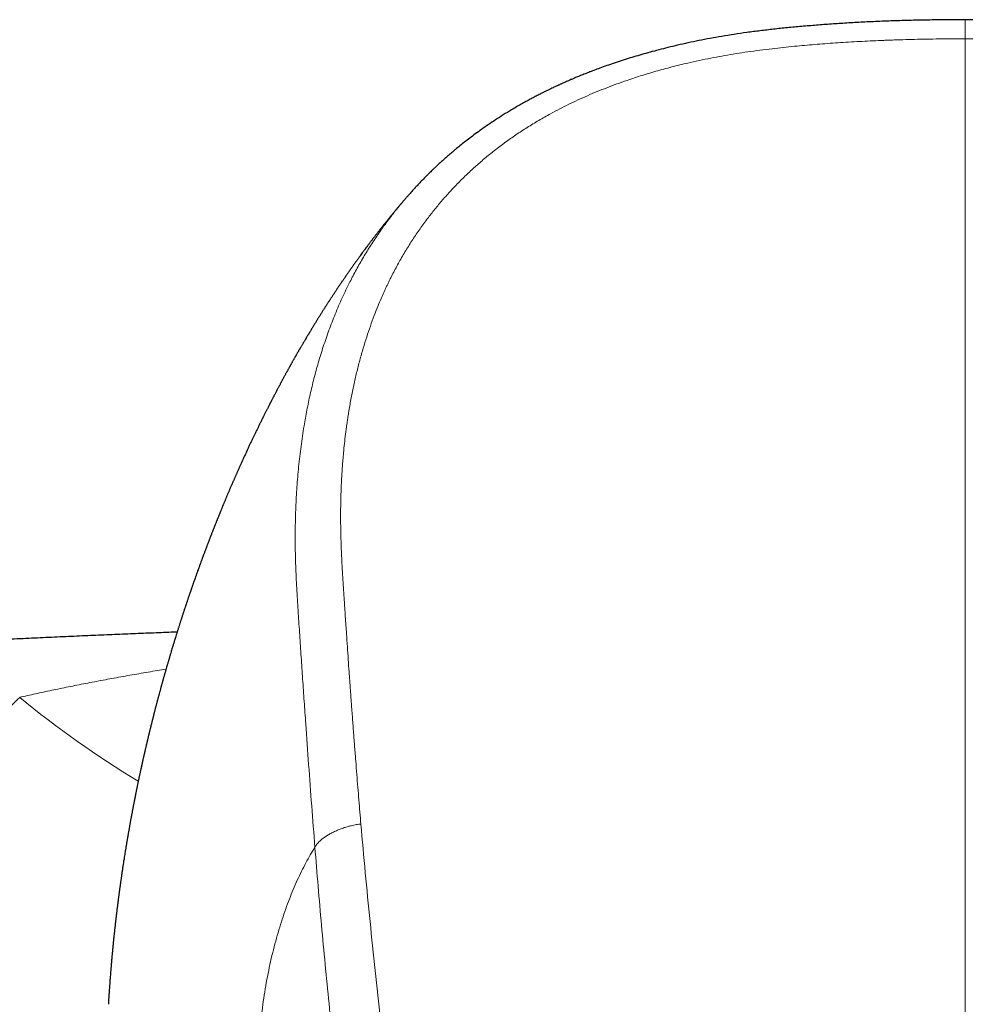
# Model space of a CAD drawing. Header units: millimetres. Extents: x 8 to 1110, y 12 to 672.
# Tile 30 of 61: x 541 to 569, y 644 to 672. Entities that reach past the tile are written whole.
import ezdxf

# ---------------------------------------------------------------- set-up
doc = ezdxf.new("R2010")
doc.units = ezdxf.units.MM

msp = doc.modelspace()

# ---------------------------------------------------------------- linework, layer by layer
at = {"color": 8, "linetype": 'Continuous', "lineweight": 0}
msp.add_arc((559.894, 675.429), 29.586, 230.6668, 238.8111, dxfattribs=at)
at = {"color": 7, "linetype": 'Continuous', "lineweight": 30}
for points, knots in [([(568.5, 672.146), (568.391, 672.146), (568.095, 672.146), (567.618, 672.141), (567.075, 672.132), (566.547, 672.118), (566.033, 672.099), (565.544, 672.076), (565.076, 672.05), (564.63, 672.021), (564.194, 671.988), (563.77, 671.953), (563.356, 671.915), (562.954, 671.873), (562.563, 671.827), (562.183, 671.778), (561.815, 671.724), (561.461, 671.667), (561.12, 671.607), (560.794, 671.544), (560.48, 671.478), (560.183, 671.412), (559.901, 671.344), (559.635, 671.277), (559.382, 671.209), (559.141, 671.142), (558.912, 671.074), (558.684, 671.004), (558.459, 670.931), (558.236, 670.856), (558.03, 670.784), (557.846, 670.716), (557.681, 670.654), (557.535, 670.597), (557.403, 670.544), (557.283, 670.495), (557.18, 670.452), (557.094, 670.415), (557.023, 670.384), (556.96, 670.357), (556.906, 670.333), (556.86, 670.313), (556.822, 670.295), (556.787, 670.279), (556.755, 670.265), (556.723, 670.25), (556.691, 670.235), (556.658, 670.22), (556.619, 670.202), (556.568, 670.178), (556.504, 670.147), (556.428, 670.11), (556.341, 670.068), (556.245, 670.02), (556.139, 669.966), (556.027, 669.907), (555.908, 669.844), (555.783, 669.776), (555.65, 669.702), (555.512, 669.623), (555.338, 669.52), (555.136, 669.396), (554.911, 669.252), (554.701, 669.112), (554.506, 668.976), (554.328, 668.847), (554.165, 668.725), (554.017, 668.611), (553.88, 668.501), (553.752, 668.397), (553.634, 668.297), (553.524, 668.202), (553.422, 668.112), (553.341, 668.04), (553.281, 667.984), (553.239, 667.946), (553.202, 667.911), (553.169, 667.88), (553.141, 667.853), (553.111, 667.824), (553.075, 667.79), (553.032, 667.748), (552.98, 667.697), (552.908, 667.625), (552.819, 667.535), (552.716, 667.428), (552.613, 667.318), (552.511, 667.207), (552.424, 667.111), (552.372, 667.051), (552.353, 667.029)], [0, 0, 0, 0, 0.018269, 0.049358, 0.079631, 0.109044, 0.137623, 0.165421, 0.190955, 0.215864, 0.240174, 0.263903, 0.287048, 0.309604, 0.331568, 0.352937, 0.373709, 0.39388, 0.413104, 0.431724, 0.449713, 0.467049, 0.483128, 0.498568, 0.513359, 0.527492, 0.54096, 0.553764, 0.568007, 0.58134, 0.593767, 0.605289, 0.61498, 0.623923, 0.632115, 0.639555, 0.64624, 0.651232, 0.655694, 0.659625, 0.663023, 0.665887, 0.668326, 0.670377, 0.672415, 0.674442, 0.676456, 0.678459, 0.680825, 0.683919, 0.688144, 0.69307, 0.698646, 0.704872, 0.711748, 0.719274, 0.726967, 0.735237, 0.744084, 0.753507, 0.763099, 0.779615, 0.795338, 0.810264, 0.824391, 0.837722, 0.849622, 0.860825, 0.871334, 0.88121, 0.89055, 0.899356, 0.90763, 0.915372, 0.919056, 0.922584, 0.925726, 0.928422, 0.930721, 0.932987, 0.935981, 0.939704, 0.944158, 0.949343, 0.958264, 0.967435, 0.976586, 0.985719, 0.994833, 1, 1, 1, 1]), ([(584.645, 667.03), (584.589, 667.094), (584.461, 667.24), (584.307, 667.405), (584.186, 667.53), (584.117, 667.6), (584.054, 667.664), (583.997, 667.72), (583.948, 667.767), (583.908, 667.806), (583.877, 667.836), (583.851, 667.861), (583.827, 667.883), (583.799, 667.91), (583.763, 667.944), (583.72, 667.983), (583.659, 668.039), (583.579, 668.112), (583.477, 668.202), (583.367, 668.296), (583.249, 668.395), (583.123, 668.499), (582.987, 668.608), (582.839, 668.722), (582.686, 668.836), (582.528, 668.951), (582.365, 669.066), (582.192, 669.184), (582.008, 669.305), (581.827, 669.419), (581.652, 669.526), (581.487, 669.623), (581.324, 669.717), (581.168, 669.803), (581.026, 669.88), (580.897, 669.947), (580.782, 670.006), (580.677, 670.059), (580.583, 670.105), (580.501, 670.145), (580.433, 670.177), (580.381, 670.202), (580.342, 670.22), (580.309, 670.235), (580.277, 670.25), (580.245, 670.265), (580.213, 670.279), (580.176, 670.296), (580.13, 670.317), (580.072, 670.343), (580.002, 670.374), (579.92, 670.409), (579.823, 670.451), (579.711, 670.497), (579.584, 670.549), (579.443, 670.606), (579.288, 670.666), (579.118, 670.73), (578.934, 670.797), (578.735, 670.866), (578.517, 670.939), (578.28, 671.016), (578.022, 671.094), (577.748, 671.174), (577.456, 671.254), (577.146, 671.333), (576.826, 671.41), (576.495, 671.484), (576.154, 671.554), (575.799, 671.621), (575.43, 671.685), (575.048, 671.745), (574.661, 671.799), (574.269, 671.848), (573.873, 671.892), (573.465, 671.932), (573.047, 671.969), (572.618, 672.003), (572.178, 672.034), (571.726, 672.061), (571.263, 672.085), (570.788, 672.106), (570.302, 672.122), (569.807, 672.134), (569.301, 672.142), (568.864, 672.146), (568.595, 672.146), (568.5, 672.146)], [0, 0, 0, 0, 0.015439, 0.034993, 0.041158, 0.047301, 0.0529, 0.057768, 0.061905, 0.065312, 0.06799, 0.069948, 0.071798, 0.073924, 0.077124, 0.080741, 0.084526, 0.092253, 0.100498, 0.109264, 0.118551, 0.128362, 0.138812, 0.14997, 0.161842, 0.17309, 0.184922, 0.197343, 0.210351, 0.223945, 0.235035, 0.246482, 0.257663, 0.268022, 0.277557, 0.285824, 0.293351, 0.300138, 0.306184, 0.311492, 0.316009, 0.319104, 0.321471, 0.323473, 0.325488, 0.327515, 0.329554, 0.331605, 0.334574, 0.338203, 0.342601, 0.347765, 0.353692, 0.360731, 0.368603, 0.377305, 0.386833, 0.397186, 0.408362, 0.420363, 0.43319, 0.447517, 0.462762, 0.478932, 0.49602, 0.514015, 0.5329, 0.551652, 0.571163, 0.591405, 0.612344, 0.63396, 0.656249, 0.67788, 0.700105, 0.72292, 0.746323, 0.770306, 0.794877, 0.820057, 0.845875, 0.872363, 0.899562, 0.927008, 0.95519, 0.984062, 1, 1, 1, 1]), ([(552.316, 666.989), (552.313, 666.985), (552.302, 666.972), (552.28, 666.947), (552.254, 666.916), (552.226, 666.884), (552.199, 666.851), (552.171, 666.818), (552.145, 666.788), (552.122, 666.761), (552.103, 666.738), (552.085, 666.716), (552.065, 666.693), (552.043, 666.666), (552.017, 666.635), (551.988, 666.6), (551.957, 666.563), (551.928, 666.528), (551.903, 666.497), (551.882, 666.471), (551.861, 666.446), (551.839, 666.418), (551.813, 666.387), (551.785, 666.351), (551.755, 666.315), (551.727, 666.28), (551.703, 666.25), (551.681, 666.222), (551.661, 666.196), (551.638, 666.168), (551.611, 666.134), (551.581, 666.095), (551.549, 666.055), (551.519, 666.017), (551.494, 665.984), (551.473, 665.957), (551.455, 665.934), (551.437, 665.91), (551.416, 665.882), (551.391, 665.85), (551.364, 665.815), (551.338, 665.781), (551.315, 665.751), (551.294, 665.723), (551.274, 665.696), (551.253, 665.668), (551.229, 665.637), (551.198, 665.595), (551.162, 665.547), (551.126, 665.499), (551.096, 665.459), (551.067, 665.419), (551.032, 665.372), (550.997, 665.323), (550.966, 665.28), (550.942, 665.248), (550.922, 665.22), (550.902, 665.192), (550.881, 665.163), (550.857, 665.129), (550.831, 665.093), (550.804, 665.055), (550.78, 665.021), (550.759, 664.992), (550.741, 664.967), (550.724, 664.942), (550.708, 664.919), (550.691, 664.895), (550.673, 664.87), (550.654, 664.843), (550.635, 664.815), (550.616, 664.788), (550.598, 664.763), (550.582, 664.739), (550.568, 664.718), (550.553, 664.696), (550.536, 664.672), (550.518, 664.645), (550.498, 664.616), (550.477, 664.586), (550.458, 664.558), (550.44, 664.531), (550.423, 664.507), (550.407, 664.482), (550.389, 664.456), (550.368, 664.425), (550.344, 664.389), (550.319, 664.352), (550.296, 664.317), (550.277, 664.288), (550.26, 664.263), (550.244, 664.239), (550.227, 664.214), (550.209, 664.186), (550.189, 664.156), (550.168, 664.123), (550.147, 664.092), (550.129, 664.064), (550.113, 664.039), (550.098, 664.017), (550.083, 663.993), (550.067, 663.968), (550.048, 663.939), (550.027, 663.906), (550.005, 663.871), (549.984, 663.839), (549.966, 663.811), (549.949, 663.785), (549.933, 663.758), (549.914, 663.729), (549.893, 663.696), (549.869, 663.658), (549.846, 663.621), (549.825, 663.587), (549.807, 663.559), (549.79, 663.532), (549.771, 663.501), (549.75, 663.468), (549.728, 663.432), (549.708, 663.399), (549.689, 663.369), (549.675, 663.346), (549.663, 663.326), (549.65, 663.306), (549.636, 663.283), (549.619, 663.254), (549.598, 663.22), (549.575, 663.181), (549.553, 663.145), (549.536, 663.116), (549.523, 663.096), (549.513, 663.079), (549.503, 663.062), (549.492, 663.043), (549.478, 663.02), (549.461, 662.992), (549.438, 662.954), (549.414, 662.913), (549.389, 662.871), (549.368, 662.835), (549.349, 662.803), (549.33, 662.77), (549.312, 662.739), (549.294, 662.708), (549.278, 662.681), (549.263, 662.656), (549.25, 662.633), (549.236, 662.609), (549.221, 662.583), (549.203, 662.551), (549.182, 662.516), (549.162, 662.481), (549.145, 662.451), (549.132, 662.429), (549.122, 662.41), (549.111, 662.391), (549.099, 662.371), (549.085, 662.346), (549.068, 662.315), (549.049, 662.281), (549.03, 662.248), (549.014, 662.22), (549, 662.195), (548.988, 662.173), (548.976, 662.151), (548.963, 662.127), (548.947, 662.1), (548.93, 662.068), (548.912, 662.036), (548.896, 662.007), (548.883, 661.983), (548.871, 661.961), (548.858, 661.939), (548.844, 661.913), (548.827, 661.883), (548.808, 661.847), (548.789, 661.812), (548.771, 661.78), (548.757, 661.753), (548.744, 661.729), (548.731, 661.706), (548.717, 661.68), (548.701, 661.649), (548.683, 661.615), (548.665, 661.582), (548.649, 661.553), (548.635, 661.525), (548.62, 661.498), (548.603, 661.465), (548.583, 661.427), (548.56, 661.385), (548.54, 661.346), (548.522, 661.311), (548.506, 661.281), (548.491, 661.253), (548.477, 661.225), (548.461, 661.196), (548.446, 661.165), (548.431, 661.137), (548.42, 661.115), (548.41, 661.097), (548.401, 661.079), (548.392, 661.061), (548.381, 661.039), (548.367, 661.012), (548.348, 660.976), (548.328, 660.936), (548.308, 660.896), (548.292, 660.865), (548.278, 660.837), (548.264, 660.809), (548.247, 660.776), (548.229, 660.74), (548.211, 660.705), (548.196, 660.675), (548.184, 660.65), (548.173, 660.628), (548.162, 660.605), (548.149, 660.58), (548.133, 660.548), (548.116, 660.512), (548.099, 660.479), (548.085, 660.451), (548.073, 660.426), (548.061, 660.401), (548.046, 660.371), (548.029, 660.335), (548.005, 660.286), (547.979, 660.232), (547.948, 660.169), (547.916, 660.101), (547.884, 660.035), (547.853, 659.97), (547.822, 659.903), (547.791, 659.838), (547.764, 659.78), (547.739, 659.726), (547.711, 659.667), (547.684, 659.609), (547.66, 659.557), (547.634, 659.499), (547.609, 659.445), (547.588, 659.399), (547.576, 659.372), (547.564, 659.346), (547.552, 659.319), (547.537, 659.287), (547.521, 659.251), (547.506, 659.217), (547.492, 659.186), (547.48, 659.16), (547.47, 659.136), (547.458, 659.109), (547.444, 659.078), (547.428, 659.043), (547.412, 659.007), (547.398, 658.974), (547.386, 658.946), (547.374, 658.921), (547.363, 658.894), (547.349, 658.863), (547.335, 658.83), (547.32, 658.796), (547.305, 658.762), (547.292, 658.731), (547.278, 658.699), (547.262, 658.663), (547.244, 658.621), (547.226, 658.578), (547.21, 658.541), (547.196, 658.508), (547.182, 658.475), (547.165, 658.436), (547.147, 658.393), (547.13, 658.352), (547.116, 658.319), (547.105, 658.293), (547.094, 658.267), (547.082, 658.237), (547.067, 658.202), (547.052, 658.167), (547.039, 658.135), (547.028, 658.109), (547.019, 658.086), (547.008, 658.061), (546.997, 658.034), (546.985, 658.004), (546.973, 657.974), (546.961, 657.946), (546.952, 657.923), (546.944, 657.903), (546.936, 657.884), (546.928, 657.864), (546.919, 657.842), (546.908, 657.816), (546.896, 657.785), (546.883, 657.752), (546.871, 657.722), (546.86, 657.697), (546.851, 657.674), (546.841, 657.65), (546.83, 657.621), (546.816, 657.586), (546.801, 657.549), (546.788, 657.516), (546.778, 657.489), (546.768, 657.466), (546.759, 657.442), (546.748, 657.415), (546.736, 657.384), (546.723, 657.35), (546.71, 657.318), (546.7, 657.292), (546.692, 657.27), (546.683, 657.248), (546.673, 657.223), (546.661, 657.191), (546.647, 657.156), (546.633, 657.12), (546.621, 657.088), (546.61, 657.058), (546.598, 657.027), (546.583, 656.99), (546.568, 656.95), (546.554, 656.912), (546.543, 656.882), (546.533, 656.857), (546.524, 656.832), (546.513, 656.803), (546.499, 656.767), (546.485, 656.728), (546.471, 656.691), (546.459, 656.66), (546.449, 656.632), (546.438, 656.602), (546.425, 656.569), (546.412, 656.533), (546.399, 656.498), (546.388, 656.468), (546.379, 656.442), (546.369, 656.417), (546.359, 656.389), (546.341, 656.338), (546.318, 656.275), (546.288, 656.193), (546.26, 656.115), (546.232, 656.035), (546.203, 655.954), (546.181, 655.89), (546.164, 655.841), (546.155, 655.816), (546.146, 655.79), (546.135, 655.76), (546.123, 655.725), (546.111, 655.69), (546.1, 655.659), (546.091, 655.632), (546.083, 655.61), (546.076, 655.587), (546.067, 655.562), (546.056, 655.53), (546.043, 655.493), (546.031, 655.457), (546.02, 655.425), (546.011, 655.397), (546.001, 655.368), (545.989, 655.333), (545.977, 655.295), (545.965, 655.261), (545.956, 655.234), (545.949, 655.212), (545.942, 655.192), (545.934, 655.169), (545.924, 655.139), (545.912, 655.1), (545.897, 655.057), (545.885, 655.02), (545.875, 654.989), (545.865, 654.958), (545.853, 654.921), (545.839, 654.88), (545.827, 654.84), (545.816, 654.807), (545.807, 654.78), (545.798, 654.751), (545.787, 654.718), (545.775, 654.679), (545.761, 654.636), (545.748, 654.595), (545.737, 654.56), (545.727, 654.53), (545.719, 654.504), (545.712, 654.48), (545.704, 654.456), (545.695, 654.426), (545.684, 654.39), (545.672, 654.353), (545.657, 654.304), (545.635, 654.235), (545.608, 654.146), (545.578, 654.048), (545.55, 653.955), (545.523, 653.866), (545.502, 653.796), (545.485, 653.739), (545.473, 653.697), (545.462, 653.661), (545.452, 653.627), (545.442, 653.59), (545.43, 653.549), (545.418, 653.508), (545.407, 653.472), (545.398, 653.44), (545.389, 653.407), (545.378, 653.371), (545.367, 653.332), (545.357, 653.296), (545.348, 653.264), (545.34, 653.236), (545.332, 653.209), (545.323, 653.176), (545.312, 653.138), (545.301, 653.1), (545.292, 653.066), (545.284, 653.039), (545.277, 653.013), (545.269, 652.986), (545.261, 652.956), (545.252, 652.923), (545.243, 652.892), (545.236, 652.865), (545.229, 652.84), (545.223, 652.816), (545.215, 652.788), (545.206, 652.755), (545.196, 652.718), (545.186, 652.68), (545.177, 652.647), (545.17, 652.62), (545.163, 652.595), (545.155, 652.567), (545.146, 652.534), (545.136, 652.493), (545.124, 652.449), (545.112, 652.404), (545.102, 652.365), (545.093, 652.332), (545.086, 652.304), (545.079, 652.276), (545.07, 652.244), (545.06, 652.206), (545.051, 652.168), (545.043, 652.137), (545.036, 652.11), (545.03, 652.086), (545.023, 652.062), (545.017, 652.035), (545.009, 652.004), (545.001, 651.972), (544.993, 651.942), (544.987, 651.917), (544.981, 651.896), (544.976, 651.875), (544.97, 651.849), (544.961, 651.816), (544.951, 651.775), (544.941, 651.735), (544.933, 651.7), (544.925, 651.671), (544.918, 651.642), (544.91, 651.608), (544.901, 651.571), (544.892, 651.534), (544.884, 651.501), (544.877, 651.473), (544.871, 651.446), (544.863, 651.415), (544.855, 651.38), (544.847, 651.345), (544.839, 651.314), (544.833, 651.287), (544.827, 651.263), (544.822, 651.24), (544.816, 651.215), (544.807, 651.18), (544.798, 651.138), (544.788, 651.097), (544.78, 651.062), (544.773, 651.03), (544.764, 650.993), (544.755, 650.952), (544.745, 650.909), (544.737, 650.873), (544.73, 650.843), (544.724, 650.815), (544.716, 650.783), (544.708, 650.745), (544.698, 650.701), (544.687, 650.654), (544.678, 650.609), (544.669, 650.571), (544.663, 650.541), (544.657, 650.514), (544.651, 650.488), (544.644, 650.455), (544.635, 650.416), (544.627, 650.378), (544.619, 650.342), (544.612, 650.305), (544.602, 650.262), (544.592, 650.213), (544.582, 650.166), (544.574, 650.126), (544.566, 650.09), (544.558, 650.052), (544.55, 650.011), (544.541, 649.971), (544.534, 649.936), (544.528, 649.906), (544.522, 649.878), (544.516, 649.846), (544.508, 649.808), (544.501, 649.771), (544.494, 649.737), (544.488, 649.709), (544.483, 649.684), (544.478, 649.659), (544.473, 649.63), (544.465, 649.589), (544.456, 649.544), (544.447, 649.499), (544.439, 649.461), (544.433, 649.425), (544.426, 649.389), (544.419, 649.354), (544.413, 649.321), (544.407, 649.293), (544.402, 649.267), (544.397, 649.239), (544.391, 649.205), (544.383, 649.164), (544.374, 649.116), (544.365, 649.067), (544.356, 649.021), (544.349, 648.982), (544.343, 648.95), (544.338, 648.918), (544.331, 648.88), (544.323, 648.835), (544.315, 648.791), (544.308, 648.752), (544.301, 648.716), (544.295, 648.679), (544.288, 648.639), (544.281, 648.6), (544.275, 648.565), (544.27, 648.537), (544.266, 648.511), (544.261, 648.48), (544.254, 648.443), (544.247, 648.402), (544.24, 648.362), (544.234, 648.325), (544.228, 648.288), (544.221, 648.243), (544.213, 648.194), (544.205, 648.147), (544.198, 648.107), (544.191, 648.059), (544.181, 647.998), (544.17, 647.93), (544.16, 647.864), (544.149, 647.798), (544.139, 647.73), (544.129, 647.667), (544.122, 647.618), (544.115, 647.573), (544.108, 647.529), (544.101, 647.482), (544.095, 647.438), (544.089, 647.4), (544.085, 647.368), (544.081, 647.34), (544.077, 647.313), (544.073, 647.283), (544.067, 647.247), (544.062, 647.211), (544.058, 647.181), (544.054, 647.155), (544.051, 647.13), (544.047, 647.101), (544.042, 647.066), (544.037, 647.026), (544.031, 646.986), (544.026, 646.952), (544.022, 646.922), (544.018, 646.893), (544.014, 646.859), (544.009, 646.823), (544.004, 646.786), (544, 646.751), (543.996, 646.72), (543.991, 646.688), (543.987, 646.651), (543.981, 646.606), (543.975, 646.56), (543.97, 646.517), (543.965, 646.482), (543.961, 646.448), (543.957, 646.414), (543.952, 646.376), (543.948, 646.342), (543.945, 646.314), (543.942, 646.291), (543.94, 646.271), (543.937, 646.249), (543.934, 646.224), (543.931, 646.196), (543.927, 646.162), (543.922, 646.123), (543.917, 646.082), (543.913, 646.044), (543.909, 646.01), (543.906, 645.981), (543.903, 645.955), (543.9, 645.926), (543.895, 645.883), (543.889, 645.832), (543.883, 645.778), (543.878, 645.731), (543.873, 645.679), (543.867, 645.622), (543.861, 645.569), (543.857, 645.526), (543.853, 645.488), (543.849, 645.451), (543.846, 645.414), (543.842, 645.38), (543.839, 645.35), (543.837, 645.323), (543.834, 645.296), (543.831, 645.264), (543.827, 645.224), (543.823, 645.183), (543.82, 645.146), (543.817, 645.115), (543.814, 645.085), (543.811, 645.053), (543.808, 645.017), (543.804, 644.978), (543.801, 644.938), (543.797, 644.902), (543.795, 644.872), (543.793, 644.845), (543.791, 644.822), (543.789, 644.801), (543.787, 644.78), (543.783, 644.738), (543.778, 644.68), (543.773, 644.609), (543.767, 644.541), (543.762, 644.472), (543.757, 644.406), (543.751, 644.335), (543.746, 644.258), (543.74, 644.173), (543.733, 644.086), (543.728, 644.003), (543.724, 643.937), (543.721, 643.894), (543.719, 643.86), (543.716, 643.825), (543.714, 643.791), (543.713, 643.765), (543.711, 643.743), (543.71, 643.723), (543.709, 643.7), (543.708, 643.681), (543.707, 643.67), (543.707, 643.666)], [0, 0, 0, 0, 0.000625, 0.002333, 0.004324, 0.006006, 0.007932, 0.009864, 0.011682, 0.013187, 0.014406, 0.015599, 0.016928, 0.018419, 0.020149, 0.022212, 0.024345, 0.026444, 0.02811, 0.029491, 0.030869, 0.032366, 0.034131, 0.0361, 0.038244, 0.040226, 0.041917, 0.043272, 0.044734, 0.046263, 0.048082, 0.050227, 0.052603, 0.05469, 0.056433, 0.057899, 0.059072, 0.060275, 0.061761, 0.063568, 0.065499, 0.06742, 0.068986, 0.070419, 0.07184, 0.073318, 0.074918, 0.076854, 0.079967, 0.082551, 0.084505, 0.086393, 0.08888, 0.091975, 0.094022, 0.09562, 0.097038, 0.098451, 0.099964, 0.101634, 0.103646, 0.105683, 0.107452, 0.108939, 0.110184, 0.111406, 0.112691, 0.113766, 0.115099, 0.116567, 0.117985, 0.119299, 0.120756, 0.121858, 0.122915, 0.123967, 0.125258, 0.126557, 0.128054, 0.129652, 0.131177, 0.132374, 0.133661, 0.134877, 0.136123, 0.137638, 0.139459, 0.141548, 0.143285, 0.144681, 0.145887, 0.14706, 0.148281, 0.149642, 0.151187, 0.152808, 0.154457, 0.155842, 0.157004, 0.158105, 0.159175, 0.160441, 0.161847, 0.163478, 0.165318, 0.166943, 0.168259, 0.169462, 0.17074, 0.17215, 0.173753, 0.175631, 0.177617, 0.179203, 0.180502, 0.181762, 0.183182, 0.184949, 0.186567, 0.18833, 0.189793, 0.190847, 0.191717, 0.192702, 0.193712, 0.195039, 0.196752, 0.198706, 0.200573, 0.201968, 0.202769, 0.203558, 0.204351, 0.20518, 0.206271, 0.207666, 0.20921, 0.211607, 0.213503, 0.21509, 0.216781, 0.218107, 0.219684, 0.221184, 0.222454, 0.223548, 0.224632, 0.225683, 0.226927, 0.228398, 0.230094, 0.231906, 0.233264, 0.234234, 0.235087, 0.235946, 0.236823, 0.237958, 0.239441, 0.241092, 0.242629, 0.243988, 0.245104, 0.246056, 0.247047, 0.248099, 0.24937, 0.250891, 0.252483, 0.253796, 0.254849, 0.255835, 0.256795, 0.257904, 0.259368, 0.261049, 0.262725, 0.264238, 0.265451, 0.266461, 0.267504, 0.268621, 0.270007, 0.271682, 0.273241, 0.27449, 0.275739, 0.276949, 0.278344, 0.280139, 0.282122, 0.283999, 0.285492, 0.286731, 0.288151, 0.289233, 0.290555, 0.292063, 0.293341, 0.294313, 0.295027, 0.295848, 0.296669, 0.297533, 0.298724, 0.300294, 0.302388, 0.304136, 0.305566, 0.306599, 0.307846, 0.309322, 0.310961, 0.312648, 0.314022, 0.31501, 0.315945, 0.316916, 0.318009, 0.319384, 0.321176, 0.322694, 0.323844, 0.324885, 0.325918, 0.327179, 0.328845, 0.330658, 0.333594, 0.335953, 0.339135, 0.342383, 0.344684, 0.3476, 0.351158, 0.353203, 0.35519, 0.358169, 0.360858, 0.362735, 0.36497, 0.368332, 0.369713, 0.370883, 0.37191, 0.372979, 0.374391, 0.376077, 0.377556, 0.378867, 0.379995, 0.380943, 0.381993, 0.383385, 0.384975, 0.386544, 0.387978, 0.389147, 0.390141, 0.391256, 0.392581, 0.394037, 0.395571, 0.396938, 0.398279, 0.399533, 0.40107, 0.402893, 0.404896, 0.406479, 0.407675, 0.409031, 0.410651, 0.412664, 0.414529, 0.415849, 0.416795, 0.417862, 0.419087, 0.420607, 0.422271, 0.423607, 0.424591, 0.425529, 0.426571, 0.427773, 0.428949, 0.430305, 0.431513, 0.432492, 0.433247, 0.434011, 0.434842, 0.435742, 0.436826, 0.438164, 0.439582, 0.440929, 0.441915, 0.442815, 0.443807, 0.444955, 0.446444, 0.448162, 0.449556, 0.450573, 0.45149, 0.452505, 0.453539, 0.454841, 0.456395, 0.457763, 0.458823, 0.459643, 0.460515, 0.461577, 0.462833, 0.464418, 0.466027, 0.467277, 0.468434, 0.469692, 0.471171, 0.473064, 0.474625, 0.47586, 0.476784, 0.477727, 0.478965, 0.48042, 0.482162, 0.483786, 0.485011, 0.486033, 0.48725, 0.488674, 0.490129, 0.491663, 0.492938, 0.493918, 0.494876, 0.496032, 0.49737, 0.501122, 0.503804, 0.507425, 0.510729, 0.513617, 0.517396, 0.518575, 0.51957, 0.520494, 0.521707, 0.523234, 0.524751, 0.526036, 0.527058, 0.527965, 0.528778, 0.529799, 0.531128, 0.532687, 0.534296, 0.535513, 0.536606, 0.537641, 0.539044, 0.540888, 0.542223, 0.543271, 0.544081, 0.544912, 0.545802, 0.546801, 0.548583, 0.550533, 0.55198, 0.553076, 0.554327, 0.555785, 0.557533, 0.559314, 0.560557, 0.561545, 0.562683, 0.564024, 0.565606, 0.567409, 0.56913, 0.570564, 0.571727, 0.572778, 0.573717, 0.57459, 0.575754, 0.577288, 0.578887, 0.580272, 0.583149, 0.58731, 0.590897, 0.595054, 0.598475, 0.601582, 0.603511, 0.605334, 0.606644, 0.607838, 0.609336, 0.611059, 0.612774, 0.614266, 0.61541, 0.616602, 0.618175, 0.619775, 0.621229, 0.622511, 0.6236, 0.624566, 0.625835, 0.627495, 0.629151, 0.630423, 0.631485, 0.632459, 0.633432, 0.634755, 0.636069, 0.637381, 0.638455, 0.639291, 0.640277, 0.641392, 0.642657, 0.644179, 0.645837, 0.647151, 0.648089, 0.64907, 0.650181, 0.651442, 0.653026, 0.654981, 0.656801, 0.658327, 0.659607, 0.660705, 0.661682, 0.66296, 0.664622, 0.666159, 0.667382, 0.668395, 0.669328, 0.670196, 0.671289, 0.672497, 0.6739, 0.675122, 0.676092, 0.676852, 0.677655, 0.678547, 0.679936, 0.681602, 0.683359, 0.684732, 0.685698, 0.68683, 0.688223, 0.68974, 0.691221, 0.692536, 0.693625, 0.694571, 0.69581, 0.697221, 0.698709, 0.699951, 0.700981, 0.701917, 0.702768, 0.703679, 0.704894, 0.706914, 0.708604, 0.709799, 0.711021, 0.712424, 0.714127, 0.715937, 0.717391, 0.718443, 0.719505, 0.720718, 0.722205, 0.723972, 0.725981, 0.727774, 0.729233, 0.73049, 0.731373, 0.732331, 0.733641, 0.7353, 0.736873, 0.738105, 0.739592, 0.741205, 0.743221, 0.745283, 0.746757, 0.747967, 0.749492, 0.751271, 0.752806, 0.754221, 0.755362, 0.756326, 0.757569, 0.759146, 0.76074, 0.761991, 0.763085, 0.76406, 0.764936, 0.76604, 0.767481, 0.769779, 0.771353, 0.772728, 0.774324, 0.775556, 0.777007, 0.778362, 0.779443, 0.78026, 0.781424, 0.782765, 0.784339, 0.786237, 0.788351, 0.790164, 0.791637, 0.792916, 0.793971, 0.795418, 0.797367, 0.79922, 0.800619, 0.801973, 0.803448, 0.80497, 0.806645, 0.808025, 0.80906, 0.80998, 0.811095, 0.812649, 0.814311, 0.815969, 0.817332, 0.818634, 0.820374, 0.822571, 0.824415, 0.825921, 0.827214, 0.830016, 0.833117, 0.835175, 0.837735, 0.840916, 0.843054, 0.8452, 0.846666, 0.848381, 0.850336, 0.852134, 0.853581, 0.854794, 0.85591, 0.856795, 0.857968, 0.859454, 0.860972, 0.862176, 0.863077, 0.863964, 0.86513, 0.866463, 0.868061, 0.869766, 0.871132, 0.872157, 0.873228, 0.874562, 0.876077, 0.877523, 0.878858, 0.880142, 0.881206, 0.882583, 0.884465, 0.886464, 0.887993, 0.889431, 0.890583, 0.891933, 0.893497, 0.894898, 0.895976, 0.896756, 0.897535, 0.898395, 0.899335, 0.900406, 0.901719, 0.903281, 0.904987, 0.906454, 0.907759, 0.908886, 0.909884, 0.91087, 0.912202, 0.914894, 0.916825, 0.918435, 0.920417, 0.92289, 0.925071, 0.926657, 0.927907, 0.929443, 0.930946, 0.932263, 0.933422, 0.934422, 0.93535, 0.936579, 0.93817, 0.940005, 0.94135, 0.942442, 0.943702, 0.944829, 0.946187, 0.9478, 0.949421, 0.950831, 0.951994, 0.952972, 0.953867, 0.954678, 0.955425, 0.956419, 0.959554, 0.962181, 0.964574, 0.967565, 0.97023, 0.972158, 0.975903, 0.979141, 0.982121, 0.986097, 0.988726, 0.98984, 0.991143, 0.992647, 0.993999, 0.995014, 0.995723, 0.996527, 0.997758, 0.99932, 1, 1, 1, 1]), ([(552.353, 667.029), (552.351, 667.026), (552.338, 667.012), (552.327, 666.998), (552.318, 666.988)], [0, 0, 0, 0, 0.229971, 1, 1, 1, 1]), ([(545.697, 654.433), (545.64, 654.431), (545.388, 654.421), (544.938, 654.403), (544.342, 654.379), (543.732, 654.353), (543.107, 654.327), (542.469, 654.299), (541.816, 654.269), (541.15, 654.239), (540.458, 654.206), (539.741, 654.171), (538.998, 654.134), (538.24, 654.096), (537.466, 654.055), (536.677, 654.013), (535.912, 653.971), (535.172, 653.929), (534.459, 653.889), (533.737, 653.846), (533.012, 653.803), (532.289, 653.759), (531.57, 653.714), (530.66, 653.656), (529.561, 653.585), (528.278, 653.499), (527.021, 653.411), (525.791, 653.323), (524.586, 653.235), (523.396, 653.145), (522.22, 653.054), (521.065, 652.962), (519.93, 652.87), (518.816, 652.777), (517.715, 652.683), (516.586, 652.585), (515.428, 652.482), (514.48, 652.396), (513.779, 652.331), (513.32, 652.288), (512.858, 652.245), (512.384, 652.2), (511.894, 652.153), (511.388, 652.105), (510.868, 652.054), (510.335, 652.002), (509.789, 651.948), (509.229, 651.892), (508.657, 651.834), (508.071, 651.775), (507.473, 651.713), (506.861, 651.65), (506.236, 651.584), (505.602, 651.517), (504.959, 651.448), (504.307, 651.377), (503.642, 651.305), (502.959, 651.23), (502.259, 651.151), (501.542, 651.071), (500.811, 650.987), (500.067, 650.902), (499.309, 650.813), (498.539, 650.723), (497.755, 650.629), (496.959, 650.533), (496.149, 650.435), (495.326, 650.333), (494.49, 650.229), (493.641, 650.122), (492.779, 650.012), (491.875, 649.896), (490.926, 649.772), (489.933, 649.641), (488.925, 649.506), (487.9, 649.367), (487.213, 649.272), (486.866, 649.224)], [0, 0, 0, 0, 0.002898, 0.012733, 0.022805, 0.033115, 0.043662, 0.054446, 0.065467, 0.076726, 0.088221, 0.100519, 0.113077, 0.125896, 0.138975, 0.152315, 0.165915, 0.177779, 0.189835, 0.202082, 0.214389, 0.226623, 0.238784, 0.250871, 0.272841, 0.294564, 0.316041, 0.336679, 0.357083, 0.377255, 0.397194, 0.416899, 0.436027, 0.454929, 0.473607, 0.49206, 0.51246, 0.532579, 0.540405, 0.548189, 0.555979, 0.56397, 0.572351, 0.58096, 0.589798, 0.598866, 0.608162, 0.617687, 0.62744, 0.6374, 0.647588, 0.658004, 0.668648, 0.679519, 0.690418, 0.701536, 0.712874, 0.724431, 0.736451, 0.748699, 0.761176, 0.773881, 0.786814, 0.799976, 0.813367, 0.826985, 0.840832, 0.854908, 0.869211, 0.883743, 0.898503, 0.913491, 0.930241, 0.947267, 0.964569, 0.982147, 1, 1, 1, 1])]:
    msp.add_open_spline(points, degree=3, knots=knots, dxfattribs=at)
at = {"color": 8, "linetype": 'Continuous', "lineweight": 0}
for points, knots in [([(568.5, 672.147), (568.5, 672.147), (568.5, 672.148), (568.5, 672.143), (568.5, 672.133), (568.5, 672.114), (568.5, 672.087), (568.5, 672.054), (568.5, 672.015), (568.5, 671.969), (568.5, 671.919), (568.5, 671.865), (568.5, 671.809), (568.5, 671.754), (568.5, 671.7), (568.5, 671.648), (568.5, 671.614), (568.5, 671.597)], [0, 0, 0, 0, 0.00143, 0.06095, 0.128851, 0.204003, 0.284248, 0.367171, 0.45088, 0.534623, 0.617672, 0.698144, 0.773598, 0.841817, 0.90159, 0.953409, 1, 1, 1, 1]), ([(568.5, 671.597), (568.372, 671.597), (568.12, 671.596), (567.747, 671.592), (567.386, 671.586), (567.037, 671.579), (566.74, 671.571), (566.494, 671.563), (566.339, 671.558), (566.233, 671.554), (566.172, 671.552), (566.111, 671.549), (566.049, 671.546), (565.902, 671.54), (565.671, 671.529), (565.359, 671.513), (565.049, 671.495), (564.742, 671.475), (564.441, 671.453), (564.144, 671.43), (563.852, 671.405), (563.549, 671.377), (563.237, 671.346), (562.901, 671.308), (562.558, 671.266), (562.21, 671.218), (561.871, 671.166), (561.543, 671.112), (561.215, 671.052), (560.88, 670.984), (560.493, 670.9), (560.065, 670.797), (559.604, 670.673), (559.153, 670.539), (558.759, 670.41), (558.418, 670.29), (558.129, 670.181), (557.845, 670.068), (557.567, 669.95), (557.294, 669.828), (557.027, 669.701), (556.762, 669.568), (556.472, 669.414), (556.157, 669.235), (555.823, 669.031), (555.497, 668.818), (555.182, 668.596), (554.879, 668.366), (554.591, 668.132), (554.316, 667.893), (554.053, 667.649), (553.799, 667.397), (553.554, 667.136), (553.319, 666.87), (553.097, 666.6), (552.881, 666.319), (552.668, 666.023), (552.459, 665.709), (552.261, 665.388), (552.073, 665.058), (551.94, 664.805), (551.854, 664.633), (551.811, 664.546), (551.769, 664.457), (551.728, 664.369), (551.687, 664.279), (551.647, 664.189), (551.584, 664.046), (551.5, 663.847), (551.393, 663.575), (551.285, 663.282), (551.179, 662.967), (551.077, 662.638), (550.98, 662.296), (550.889, 661.939), (550.807, 661.576), (550.732, 661.207), (550.682, 660.926), (550.651, 660.736), (550.636, 660.64), (550.622, 660.544), (550.608, 660.448), (550.594, 660.351), (550.581, 660.254), (550.562, 660.099), (550.537, 659.886), (550.512, 659.64), (550.492, 659.418), (550.477, 659.221), (550.464, 659.023), (550.453, 658.83), (550.44, 658.564), (550.43, 658.218), (550.425, 657.787), (550.43, 657.343), (550.439, 657.026), (550.446, 656.84), (550.448, 656.786), (550.451, 656.731), (550.453, 656.675), (550.456, 656.617), (550.459, 656.558), (550.464, 656.461), (550.471, 656.322), (550.482, 656.13), (550.491, 655.989), (550.496, 655.906), (550.497, 655.894), (550.497, 655.887), (550.498, 655.879), (550.498, 655.87), (550.499, 655.861), (550.501, 655.839), (550.503, 655.799), (550.507, 655.739), (550.512, 655.668), (550.517, 655.588), (550.523, 655.498), (550.529, 655.397), (550.536, 655.29), (550.544, 655.179), (550.549, 655.092), (550.554, 655.028), (550.556, 654.989), (550.559, 654.949), (550.561, 654.914), (550.574, 654.725), (550.594, 654.425), (550.622, 654.011), (550.647, 653.644), (550.666, 653.367), (550.68, 653.178), (550.687, 653.074), (550.695, 652.967), (550.703, 652.855), (550.712, 652.736), (550.72, 652.614), (550.729, 652.492), (550.746, 652.268), (550.77, 651.943), (550.801, 651.521), (550.833, 651.11), (550.864, 650.709), (550.895, 650.32), (550.925, 649.944), (550.954, 649.581), (550.984, 649.227), (551.004, 648.995), (551.013, 648.88)], [0, 0, 0, 0, 0.0097301, 0.0191707, 0.028322, 0.0371844, 0.0457583, 0.0508964, 0.0559252, 0.0574831, 0.0590303, 0.0605667, 0.0620923, 0.0637341, 0.0717545, 0.0796603, 0.0875649, 0.0953524, 0.1030232, 0.1105779, 0.1180168, 0.1253405, 0.1336885, 0.1419167, 0.151097, 0.1600412, 0.1687518, 0.1772315, 0.1854831, 0.1942671, 0.2034275, 0.2158683, 0.2281408, 0.2402573, 0.2522302, 0.26035, 0.2683997, 0.2763836, 0.2843064, 0.2921726, 0.2999868, 0.3077833, 0.3157281, 0.3263013, 0.3368642, 0.3474302, 0.3580125, 0.3684615, 0.3788776, 0.3889177, 0.399009, 0.4091626, 0.4193894, 0.4296999, 0.4397687, 0.4497178, 0.4607396, 0.4718542, 0.4830725, 0.4944053, 0.505863, 0.5088012, 0.5117487, 0.5147055, 0.5176719, 0.520648, 0.5236338, 0.5266296, 0.5349206, 0.5432908, 0.5533627, 0.5635557, 0.5738742, 0.5850738, 0.5964277, 0.6079407, 0.6196174, 0.6314626, 0.6344629, 0.6374714, 0.6404882, 0.6435132, 0.6465467, 0.6495885, 0.6526389, 0.6610716, 0.6695704, 0.6756821, 0.6818286, 0.6880102, 0.6941102, 0.6998441, 0.712893, 0.7262905, 0.7400401, 0.7541451, 0.7557629, 0.7574229, 0.7591251, 0.7608694, 0.762656, 0.7644848, 0.7663558, 0.7717185, 0.7774003, 0.7841424, 0.7848594, 0.7850617, 0.7852848, 0.7855288, 0.7857936, 0.7860793, 0.7863858, 0.7878873, 0.7897506, 0.7919757, 0.7944371, 0.7972279, 0.8003482, 0.8037979, 0.807106, 0.810669, 0.8118414, 0.8130391, 0.8142619, 0.8155098, 0.8163003, 0.8317955, 0.8432817, 0.8545504, 0.8656019, 0.8688168, 0.8720128, 0.87519, 0.8786199, 0.8823903, 0.8861357, 0.8898561, 0.8935516, 0.9067789, 0.9196763, 0.9322441, 0.9444826, 0.9563921, 0.967769, 0.9788291, 0.9895727, 1, 1, 1, 1]), ([(568.5, 671.597), (568.5, 671.09), (568.5, 670.075), (568.5, 668.543), (568.5, 667.006), (568.5, 665.462), (568.5, 663.921), (568.5, 662.383), (568.5, 660.849), (568.5, 659.309), (568.5, 657.753), (568.5, 656.179), (568.5, 654.589), (568.5, 652.993), (568.5, 651.391), (568.5, 649.783), (568.5, 648.168), (568.5, 646.548), (568.5, 644.921), (568.5, 643.288), (568.5, 641.649), (568.5, 640.004), (568.5, 638.352), (568.5, 636.695), (568.5, 634.976), (568.5, 633.195), (568.5, 631.351), (568.5, 629.499), (568.5, 627.64), (568.5, 625.831), (568.5, 624.074), (568.5, 622.369), (568.5, 620.657), (568.5, 618.94), (568.5, 617.227), (568.5, 615.518), (568.5, 613.813), (568.5, 612.103), (568.5, 610.376), (568.5, 608.63), (568.5, 606.867), (568.5, 605.098), (568.5, 603.324), (568.5, 601.543), (568.5, 599.756), (568.5, 598.092), (568.5, 596.552), (568.5, 595.138), (568.5, 593.72), (568.5, 592.298), (568.5, 590.881), (568.5, 589.468), (568.5, 588.059), (568.5, 586.647), (568.5, 585.28), (568.5, 583.961), (568.5, 582.689), (568.5, 581.414), (568.5, 580.135), (568.5, 578.854), (568.5, 577.568), (568.5, 576.28), (568.5, 575.418), (568.5, 574.987)], [0, 0, 0, 0, 0.017941, 0.035846, 0.053717, 0.071553, 0.089358, 0.106815, 0.124244, 0.141646, 0.159023, 0.176729, 0.194412, 0.212073, 0.229712, 0.247332, 0.264934, 0.282519, 0.300089, 0.317644, 0.335187, 0.352718, 0.370238, 0.38775, 0.405254, 0.424501, 0.443741, 0.462977, 0.48221, 0.501442, 0.518887, 0.536333, 0.553782, 0.571233, 0.58869, 0.605839, 0.622995, 0.640159, 0.65733, 0.674862, 0.692405, 0.709961, 0.72753, 0.745111, 0.762702, 0.7803, 0.7941, 0.807902, 0.821703, 0.835502, 0.849299, 0.862845, 0.876387, 0.889923, 0.903453, 0.91553, 0.927601, 0.93967, 0.951735, 0.9638, 0.975865, 0.987931, 1, 1, 1, 1]), ([(568.5, 671.597), (568.71, 671.596), (569.125, 671.595), (569.742, 671.585), (570.278, 671.571), (570.738, 671.555), (571.01, 671.544), (571.166, 671.537), (571.208, 671.535), (571.25, 671.533), (571.292, 671.531), (571.333, 671.529), (571.375, 671.527), (571.415, 671.525), (571.5, 671.52), (571.627, 671.514), (571.8, 671.504), (571.978, 671.493), (572.169, 671.481), (572.372, 671.467), (572.588, 671.451), (572.812, 671.433), (573.043, 671.414), (573.281, 671.393), (573.53, 671.369), (573.79, 671.343), (573.993, 671.32), (574.134, 671.303), (574.195, 671.296), (574.242, 671.29), (574.278, 671.286), (574.317, 671.281), (574.359, 671.276), (574.418, 671.268), (574.497, 671.258), (574.598, 671.244), (574.696, 671.231), (574.788, 671.218), (574.873, 671.205), (574.963, 671.192), (575.058, 671.177), (575.157, 671.162), (575.253, 671.146), (575.34, 671.131), (575.479, 671.108), (575.676, 671.072), (575.935, 671.022), (576.195, 670.968), (576.479, 670.906), (576.723, 670.848), (576.885, 670.808), (576.939, 670.795), (576.946, 670.793), (576.948, 670.792), (576.96, 670.79), (576.985, 670.783), (577.028, 670.772), (577.085, 670.757), (577.153, 670.739), (577.232, 670.718), (577.324, 670.692), (577.428, 670.663), (577.544, 670.629), (577.678, 670.59), (577.83, 670.543), (578, 670.489), (578.185, 670.429), (578.384, 670.36), (578.579, 670.29), (578.77, 670.219), (578.954, 670.148), (579.146, 670.071), (579.345, 669.987), (579.492, 669.922), (579.579, 669.883), (579.6, 669.874), (579.612, 669.868), (579.621, 669.864), (579.64, 669.856), (579.68, 669.838), (579.74, 669.81), (579.813, 669.776), (579.895, 669.737), (579.989, 669.691), (580.094, 669.639), (580.218, 669.577), (580.36, 669.503), (580.521, 669.416), (580.692, 669.32), (580.874, 669.215), (581.064, 669.1), (581.263, 668.975), (581.459, 668.845), (581.651, 668.713), (581.79, 668.613), (581.879, 668.548), (581.917, 668.52), (581.95, 668.495), (581.982, 668.471), (582.014, 668.446), (582.093, 668.386), (582.217, 668.289), (582.42, 668.123), (582.654, 667.922), (582.913, 667.683), (583.164, 667.436), (583.406, 667.183), (583.639, 666.921), (583.865, 666.651), (584.072, 666.386), (584.259, 666.129), (584.38, 665.952), (584.449, 665.849), (584.465, 665.824), (584.477, 665.806), (584.486, 665.792), (584.497, 665.775), (584.515, 665.747), (584.543, 665.703), (584.581, 665.644), (584.623, 665.577), (584.669, 665.502), (584.72, 665.417), (584.775, 665.323), (584.837, 665.216), (584.906, 665.094), (584.977, 664.963), (585.026, 664.869), (585.054, 664.815), (585.062, 664.799), (585.07, 664.784), (585.078, 664.768), (585.086, 664.753), (585.094, 664.737), (585.162, 664.602), (585.285, 664.346), (585.452, 663.966), (585.605, 663.583), (585.745, 663.197), (585.835, 662.924), (585.886, 662.759), (585.903, 662.704), (585.921, 662.644), (585.939, 662.585), (585.956, 662.526), (585.993, 662.397), (586.044, 662.207), (586.106, 661.959), (586.164, 661.712), (586.219, 661.457), (586.271, 661.193), (586.321, 660.92), (586.366, 660.637), (586.408, 660.346), (586.443, 660.066), (586.473, 659.798), (586.49, 659.615), (586.499, 659.513), (586.501, 659.489), (586.503, 659.465), (586.506, 659.44), (586.508, 659.412), (586.511, 659.379), (586.513, 659.341), (586.522, 659.229), (586.535, 659.046), (586.549, 658.782), (586.56, 658.516), (586.568, 658.248), (586.572, 657.991), (586.573, 657.782), (586.572, 657.62), (586.571, 657.507), (586.57, 657.402), (586.568, 657.302), (586.566, 657.202), (586.562, 657.075), (586.557, 656.92), (586.55, 656.738), (586.541, 656.556), (586.531, 656.373), (586.52, 656.182), (586.506, 655.951), (586.493, 655.737), (586.483, 655.584), (586.48, 655.522), (586.478, 655.496), (586.477, 655.475), (586.476, 655.45), (586.474, 655.419), (586.471, 655.373), (586.467, 655.315), (586.462, 655.244), (586.457, 655.16), (586.45, 655.061), (586.443, 654.946), (586.434, 654.815), (586.424, 654.669), (586.416, 654.556), (586.411, 654.483), (586.409, 654.454), (586.407, 654.424), (586.405, 654.395), (586.403, 654.366), (586.402, 654.337), (586.397, 654.265), (586.378, 653.988), (586.346, 653.534), (586.304, 652.946), (586.274, 652.54), (586.256, 652.294), (586.25, 652.21), (586.244, 652.132), (586.239, 652.056), (586.233, 651.98), (586.227, 651.904), (586.222, 651.828), (586.206, 651.618), (586.17, 651.147), (586.116, 650.447), (586.052, 649.649), (586.008, 649.137), (585.987, 648.88)], [0, 0, 0, 0, 0.015959, 0.031582, 0.046869, 0.056774, 0.066533, 0.067598, 0.068661, 0.069722, 0.070781, 0.071839, 0.072894, 0.073948, 0.074897, 0.079377, 0.083582, 0.088108, 0.092955, 0.098124, 0.103614, 0.109424, 0.115197, 0.121255, 0.1276, 0.134233, 0.141155, 0.143182, 0.145041, 0.145877, 0.146793, 0.147789, 0.148864, 0.150019, 0.152344, 0.154938, 0.157802, 0.15987, 0.16206, 0.164371, 0.166804, 0.169359, 0.172037, 0.174251, 0.176123, 0.18282, 0.189529, 0.19631, 0.20322, 0.211827, 0.215591, 0.216045, 0.216084, 0.216131, 0.216273, 0.216995, 0.218144, 0.219719, 0.221486, 0.223593, 0.22604, 0.228825, 0.231949, 0.23541, 0.239623, 0.244246, 0.24928, 0.254724, 0.26058, 0.265472, 0.270621, 0.27603, 0.281701, 0.287637, 0.288706, 0.289223, 0.28948, 0.289741, 0.290007, 0.291094, 0.293201, 0.295265, 0.2975, 0.300385, 0.303513, 0.306884, 0.311399, 0.316286, 0.321544, 0.327171, 0.333164, 0.33952, 0.346235, 0.352311, 0.358649, 0.360294, 0.361412, 0.36253, 0.363647, 0.364765, 0.365882, 0.371864, 0.377845, 0.387741, 0.397663, 0.407623, 0.417613, 0.42762, 0.437841, 0.448144, 0.456987, 0.465784, 0.467071, 0.468007, 0.468443, 0.468948, 0.469521, 0.470163, 0.471949, 0.474117, 0.476419, 0.479037, 0.48197, 0.485219, 0.488784, 0.493072, 0.497746, 0.502178, 0.502695, 0.503215, 0.503739, 0.504267, 0.504798, 0.505334, 0.505873, 0.518439, 0.53104, 0.543638, 0.556194, 0.568666, 0.570151, 0.572072, 0.573983, 0.575882, 0.577769, 0.579646, 0.588348, 0.595917, 0.603304, 0.611866, 0.620179, 0.628247, 0.637721, 0.646839, 0.655604, 0.664019, 0.671972, 0.672735, 0.673494, 0.674251, 0.675004, 0.675768, 0.676936, 0.678099, 0.679257, 0.687382, 0.695252, 0.703886, 0.712194, 0.720176, 0.727834, 0.731715, 0.735226, 0.738332, 0.741439, 0.744546, 0.747654, 0.753293, 0.758934, 0.764576, 0.770221, 0.775954, 0.782321, 0.791678, 0.795774, 0.796577, 0.797379, 0.798181, 0.798588, 0.799623, 0.801047, 0.802858, 0.805058, 0.807646, 0.810622, 0.814233, 0.818289, 0.822788, 0.82773, 0.82867, 0.829568, 0.830466, 0.831363, 0.83226, 0.833156, 0.834051, 0.838963, 0.85869, 0.876022, 0.893088, 0.896101, 0.898553, 0.900881, 0.903209, 0.905538, 0.907866, 0.910194, 0.912522, 0.927158, 0.953299, 0.976645, 1, 1, 1, 1]), ([(552.318, 666.988), (552.228, 666.882), (552.04, 666.66), (551.778, 666.32), (551.528, 665.972), (551.298, 665.626), (551.082, 665.276), (550.881, 664.921), (550.676, 664.53), (550.47, 664.101), (550.269, 663.635), (550.087, 663.166), (549.924, 662.696), (549.78, 662.23), (549.654, 661.769), (549.545, 661.311), (549.449, 660.854), (549.359, 660.353), (549.278, 659.807), (549.21, 659.218), (549.16, 658.629), (549.128, 658.041), (549.112, 657.452), (549.113, 656.862), (549.129, 656.252), (549.159, 655.626), (549.201, 654.985), (549.243, 654.348), (549.285, 653.711), (549.328, 653.071), (549.372, 652.429), (549.43, 651.605), (549.502, 650.599), (549.589, 649.407), (549.651, 648.606), (549.683, 648.205)], [0, 0, 0, 0, 0.02008, 0.0421037, 0.0627465, 0.0832672, 0.1036991, 0.1240748, 0.1444243, 0.1703265, 0.1962081, 0.2219697, 0.2475038, 0.2727489, 0.2973036, 0.3216721, 0.3458972, 0.3699946, 0.4011068, 0.4320184, 0.4627622, 0.493428, 0.5241116, 0.5548444, 0.5854362, 0.6192461, 0.652561, 0.6856177, 0.7186136, 0.7516763, 0.7847814, 0.8178805, 0.8785138, 0.9391333, 1, 1, 1, 1]), ([(541.142, 652.546), (541.294, 652.58), (541.603, 652.649), (542.072, 652.75), (542.555, 652.85), (543.051, 652.948), (543.557, 653.045), (544.072, 653.139), (544.597, 653.231), (545.032, 653.305), (545.293, 653.347), (545.375, 653.36)], [0, 0, 0, 0, 0.108493, 0.219894, 0.334204, 0.451421, 0.571546, 0.692356, 0.81597, 0.942388, 1, 1, 1, 1]), ([(535.252, 614.277), (535.147, 614.474), (534.937, 614.867), (534.638, 615.462), (534.351, 616.062), (534.076, 616.665), (533.816, 617.268), (533.569, 617.871), (533.336, 618.474), (533.116, 619.081), (532.906, 619.695), (532.707, 620.317), (532.52, 620.947), (532.345, 621.581), (532.184, 622.218), (532.035, 622.859), (531.898, 623.504), (531.776, 624.15), (531.666, 624.797), (531.57, 625.444), (531.487, 626.092), (531.418, 626.741), (531.363, 627.388), (531.321, 628.031), (531.292, 628.671), (531.277, 629.31), (531.274, 629.953), (531.285, 630.598), (531.31, 631.247), (531.347, 631.895), (531.399, 632.542), (531.464, 633.188), (531.543, 633.833), (531.635, 634.475), (531.74, 635.113), (531.858, 635.746), (531.99, 636.377), (532.135, 637.007), (532.293, 637.63), (532.464, 638.248), (532.646, 638.86), (532.841, 639.467), (533.049, 640.073), (533.27, 640.676), (533.505, 641.28), (533.753, 641.878), (534.014, 642.473), (534.288, 643.063), (534.574, 643.649), (534.872, 644.23), (535.182, 644.803), (535.503, 645.369), (535.835, 645.929), (536.178, 646.482), (536.531, 647.025), (536.893, 647.559), (537.264, 648.084), (537.647, 648.603), (538.043, 649.119), (538.453, 649.631), (538.875, 650.138), (539.308, 650.637), (539.751, 651.127), (540.204, 651.609), (540.667, 652.082), (540.983, 652.391), (541.142, 652.545)], [0, 0, 0, 0, 0.015763, 0.0314852, 0.0471719, 0.0628289, 0.0784616, 0.0937971, 0.10912, 0.1244356, 0.1397495, 0.1553795, 0.1710191, 0.1866738, 0.2023494, 0.2180517, 0.2337863, 0.249559, 0.2652418, 0.280911, 0.2965725, 0.312232, 0.3278953, 0.3432883, 0.3586962, 0.3741246, 0.3894712, 0.4051224, 0.420773, 0.4364291, 0.4520966, 0.4677814, 0.4834895, 0.499227, 0.5147951, 0.5303769, 0.5459783, 0.5616057, 0.577265, 0.5926819, 0.6081415, 0.6236497, 0.6389881, 0.6546385, 0.670299, 0.6859758, 0.7016749, 0.7174024, 0.7331643, 0.7489666, 0.7646724, 0.780368, 0.7960596, 0.8117529, 0.8274541, 0.8428884, 0.8583416, 0.8738196, 0.8893602, 0.9051941, 0.9210084, 0.9368091, 0.9526025, 0.9683946, 0.9841917, 1, 1, 1, 1]), ([(551.013, 648.88), (550.992, 648.878), (550.948, 648.874), (550.88, 648.864), (550.806, 648.851), (550.727, 648.833), (550.634, 648.809), (550.529, 648.776), (550.416, 648.734), (550.303, 648.687), (550.195, 648.636), (550.093, 648.581), (549.999, 648.523), (549.915, 648.464), (549.842, 648.406), (549.783, 648.35), (549.738, 648.298), (549.706, 648.25), (549.69, 648.219), (549.683, 648.205)], [0, 0, 0, 0, 0.0352894, 0.0728457, 0.1141721, 0.1599729, 0.2102355, 0.2784078, 0.3507308, 0.4251154, 0.4999858, 0.5748215, 0.6491112, 0.7213051, 0.7893527, 0.8514149, 0.906549, 0.9552876, 1, 1, 1, 1]), ([(551.013, 648.88), (551.055, 648.411), (551.138, 647.474), (551.277, 646.061), (551.426, 644.645), (551.581, 643.224), (551.737, 641.806), (551.889, 640.39), (552.034, 638.978), (552.174, 637.559), (552.314, 636.127), (552.456, 634.68), (552.598, 633.22), (552.733, 631.753), (552.86, 630.281), (552.98, 628.812), (553.093, 627.347), (553.201, 625.885), (553.306, 624.419), (553.374, 623.438), (553.408, 622.947)], [0, 0, 0, 0, 0.056011, 0.112011, 0.168004, 0.223993, 0.279979, 0.334963, 0.389948, 0.444935, 0.499928, 0.55593, 0.611939, 0.667953, 0.723968, 0.779981, 0.834987, 0.889989, 0.944992, 1, 1, 1, 1]), ([(549.683, 648.205), (549.638, 648.133), (549.55, 647.991), (549.421, 647.759), (549.295, 647.515), (549.173, 647.258), (549.057, 646.99), (548.945, 646.712), (548.838, 646.425), (548.736, 646.127), (548.639, 645.817), (548.547, 645.496), (548.461, 645.164), (548.381, 644.822), (548.309, 644.471), (548.245, 644.114), (548.188, 643.752), (548.141, 643.384), (548.101, 643.009), (548.071, 642.625), (548.05, 642.232), (548.039, 641.831), (548.038, 641.424), (548.049, 641.013), (548.07, 640.599), (548.103, 640.184), (548.147, 639.768), (548.203, 639.349), (548.272, 638.925), (548.355, 638.497), (548.451, 638.066), (548.562, 637.634), (548.686, 637.203), (548.824, 636.774), (548.975, 636.35), (549.138, 635.93), (549.315, 635.513), (549.495, 635.12), (549.677, 634.751), (549.858, 634.406), (550.049, 634.065), (550.25, 633.728), (550.46, 633.395), (550.692, 633.048), (550.939, 632.699), (551.12, 632.464), (551.206, 632.353)], [0, 0, 0, 0, 0.023485, 0.046969, 0.070452, 0.093933, 0.117417, 0.140483, 0.163552, 0.186623, 0.209693, 0.233182, 0.25667, 0.280157, 0.303643, 0.327128, 0.350192, 0.373254, 0.396315, 0.419376, 0.442858, 0.466341, 0.489826, 0.513311, 0.536797, 0.559864, 0.582933, 0.606001, 0.629067, 0.65255, 0.676031, 0.699512, 0.722995, 0.74648, 0.769546, 0.792614, 0.815683, 0.838753, 0.858327, 0.877899, 0.897469, 0.917036, 0.9366, 0.956164, 0.979223, 1, 1, 1, 1]), ([(550.836, 636.204), (550.828, 636.288), (550.779, 636.783), (550.692, 637.687), (550.572, 638.913), (550.45, 640.131), (550.327, 641.344), (550.207, 642.531), (550.09, 643.691), (549.979, 644.825), (549.873, 645.955), (549.774, 647.082), (549.713, 647.83), (549.683, 648.205)], [0, 0, 0, 0, 0.020387, 0.120988, 0.22148, 0.321873, 0.422321, 0.522983, 0.618107, 0.713376, 0.808742, 0.904255, 1, 1, 1, 1])]:
    msp.add_open_spline(points, degree=3, knots=knots, dxfattribs=at)

doc.saveas('drawing.dxf')
